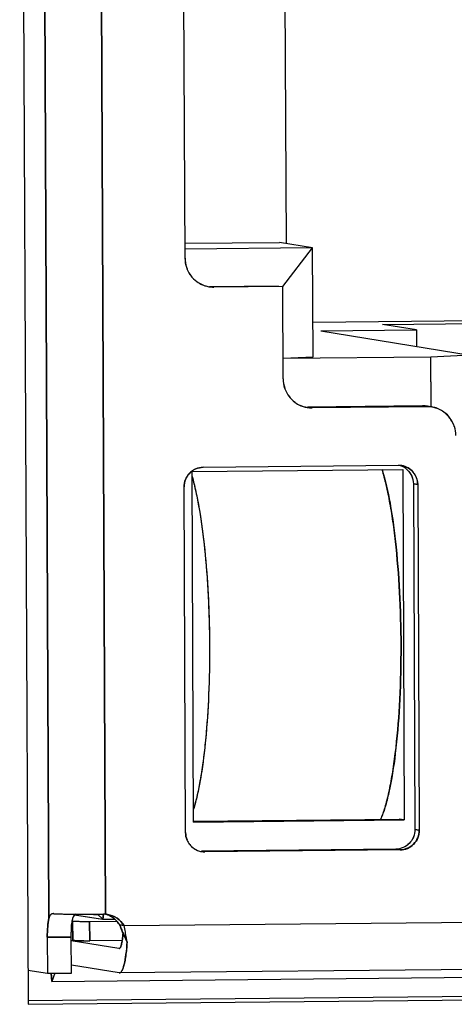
# Model space of a CAD drawing. Header units: millimetres. Extents: x 0 to 1750, y -1720 to 477.
# Tile 4 of 256: x 322.64 to 327.11, y -1003.62 to -993.52. Entities that reach past the tile are written whole.
import ezdxf

# ---------------------------------------------------------------- set-up
doc = ezdxf.new("R2010")
doc.units = ezdxf.units.MM
doc.header["$LTSCALE"] = 92.51
for name, color, linetype in [('101304998_DXF_CONTINUOUS_LINE', 7, 'CONTINUOUS'), ('190611482_DXF_CONTINUOUS_LINE', 7, 'CONTINUOUS'), ('_101304998_1DXF_CONTINUOUS_LINE', 7, 'CONTINUOUS'), ('BREP_WITH_VODXF_CONTINUOUS_LINE', 7, 'CONTINUOUS'), ('DE-11-072043DXF_CONTINUOUS_LINE', 7, 'CONTINUOUS'), ('MANIFOLD_SOLDXF_CONTINUOUS_LINE', 7, 'CONTINUOUS')]:
    doc.layers.add(name, color=color, linetype=linetype)

msp = doc.modelspace()

# ---------------------------------------------------------------- linework, layer by layer
at = {"layer": '101304998_DXF_CONTINUOUS_LINE'}
for p, q in [((322.945, -1002.74), (322.867, -984.988)), ((323.449, -985.047), (323.526, -1002.7)), ((324.343, -995.964), (324.324, -991.766)), ((324.342, -995.812), (325.314, -995.802)), ((325.654, -995.858), (324.342, -995.871)), ((325.654, -995.858), (325.314, -995.802)), ((325.348, -996.255), (325.654, -995.858)), ((325.659, -996.977), (325.654, -995.858)), ((324.594, -996.254), (325.303, -996.247)), ((325.347, -996.254), (324.639, -996.261)), ((325.352, -997.203), (325.347, -996.254)), ((325.658, -996.622), (327.395, -996.604)), ((326.372, -996.644), (328.005, -996.628)), ((326.721, -996.701), (326.372, -996.644)), ((325.737, -996.711), (326.721, -996.701)), ((325.737, -996.711), (327.273, -996.961)), ((326.721, -996.701), (326.722, -996.871)), ((325.351, -996.992), (325.659, -996.977)), ((327.273, -996.961), (326.87, -996.981)), ((326.87, -996.981), (325.351, -996.996)), ((326.872, -997.485), (326.87, -996.981)), ((326.784, -997.481), (325.603, -997.493)), ((326.829, -997.489), (325.648, -997.5)), ((324.416, -998.155), (326.58, -998.133)), ((324.431, -1001.753), (324.416, -998.155)), ((324.529, -998.111), (326.536, -998.091)), ((326.58, -998.133), (326.596, -1001.731)), ((326.689, -998.282), (326.734, -998.289)), ((326.689, -998.282), (326.705, -1001.83)), ((326.734, -998.289), (326.749, -1001.838)), ((324.349, -1001.861), (324.333, -998.313)), ((324.431, -1001.744), (326.542, -1001.723)), ((326.596, -1001.731), (326.542, -1001.723)), ((324.431, -1001.753), (326.596, -1001.731)), ((326.749, -1001.838), (326.705, -1001.83)), ((326.509, -1002.032), (324.513, -1002.052)), ((326.509, -1002.032), (326.553, -1002.039)), ((326.553, -1002.039), (324.546, -1002.059)), ((323.717, -1002.817), (352.481, -1002.532)), ((322.994, -1002.694), (322.99, -1002.694)), ((323.209, -1002.699), (323.219, -1002.699)), ((323.209, -1002.706), (323.497, -1002.752)), ((323.444, -1002.7), (323.497, -1002.752)), ((323.497, -1002.752), (323.507, -1002.697)), ((323.526, -1002.7), (323.548, -1002.703)), ((323.189, -1002.97), (323.188, -1002.77)), ((323.363, -1002.773), (323.642, -1002.77)), ((323.363, -1002.773), (323.364, -1002.973)), ((323.497, -1002.752), (323.622, -1002.751)), ((323.717, -1002.817), (323.672, -1002.81)), ((322.928, -1002.936), (323.174, -1002.934)), ((322.928, -1002.936), (322.929, -1003.306)), ((323.175, -1003.304), (323.174, -1002.934)), ((323.748, -1002.986), (323.706, -1002.894)), ((323.174, -1002.967), (323.189, -1002.97)), ((323.664, -1003.052), (323.174, -1002.972)), ((323.698, -1002.969), (323.364, -1002.973)), ((352.396, -1003.017), (323.668, -1003.302)), ((322.976, -1003.39), (351.705, -1003.105)), ((323.666, -1003.052), (323.664, -1003.052)), ((323.665, -1003.302), (323.175, -1003.222)), ((322.728, -1003.273), (322.929, -1003.306)), ((322.929, -1003.306), (323.175, -1003.304)), ((322.967, -1003.302), (322.976, -1003.39)), ((323.004, -1003.306), (322.976, -1003.39)), ((323.665, -1003.302), (323.668, -1003.302))]:
    msp.add_line(p, q, dxfattribs=at)
for centre, radius, start, end in [((324.648, -995.962), 0.306, 180.3027, 198.2572), ((324.643, -995.964), 0.3, 198.3214, 204.1508), ((324.642, -995.964), 0.299, 204.1492, 216.0469), ((324.64, -995.965), 0.297, 216.112, 233.8476), ((324.637, -995.969), 0.293, 233.9401, 245.9889), ((324.636, -995.971), 0.29, 246.0018, 252.128), ((324.636, -995.971), 0.29, 252.1414, 256.3177), ((324.637, -995.969), 0.292, 256.3165, 260.7298), ((324.636, -995.97), 0.291, 260.7177, 270.5393), ((325.657, -997.202), 0.306, 180.3027, 198.2572), ((325.652, -997.203), 0.3, 198.3214, 204.1508), ((325.651, -997.204), 0.299, 204.1492, 216.0469), ((325.649, -997.204), 0.297, 216.112, 233.8476), ((325.646, -997.208), 0.293, 233.9401, 245.9889), ((325.645, -997.211), 0.29, 246.0018, 252.128), ((326.787, -997.772), 0.291, 80.7403, 90.5614), ((325.645, -997.209), 0.291, 252.1547, 260.7353), ((325.645, -997.21), 0.291, 260.7177, 270.5393), ((326.831, -997.779), 0.291, 80.7177, 90.5393), ((326.831, -997.78), 0.291, 71.9812, 80.7357), ((326.832, -997.778), 0.29, 65.9873, 71.9539), ((326.831, -997.781), 0.293, 53.8908, 65.9742), ((326.827, -997.785), 0.297, 36.0634, 53.7985), ((326.825, -997.786), 0.299, 24.1349, 35.9982), ((326.825, -997.786), 0.3, 18.1516, 24.1364), ((326.82, -997.787), 0.306, 0.3024, 18.0899), ((324.536, -998.312), 0.203, 143.2243, 158.2257), ((324.534, -998.311), 0.201, 136.206, 143.2151), ((324.533, -998.31), 0.199, 128.4945, 136.1849), ((324.533, -998.309), 0.198, 113.7333, 128.5041), ((326.538, -998.285), 0.193, 80.676, 90.5294), ((326.493, -998.279), 0.195, 52.4728, 67.6599), ((326.538, -998.286), 0.195, 67.6197, 80.7036), ((324.549, -1001.861), 0.2, 202.8332, 217.5184), ((324.547, -1001.863), 0.197, 217.5311, 225.2762), ((324.546, -1001.864), 0.196, 225.2997, 232.4159), ((324.545, -1001.864), 0.195, 232.4115, 247.7908), ((324.545, -1001.864), 0.195, 247.9113, 260.7029), ((324.545, -1001.866), 0.193, 260.676, 270.5294), ((323.327, -992.076), 10.624, 269.1235, 269.3599), ((323.349, -990.07), 12.63, 269.4082, 269.5711), ((323.36, -988.673), 14.027, 269.5713, 269.7696), ((323.508, -1002.947), 0.248, 87.9584, 90.4988), ((323.508, -1002.945), 0.245, 85.9082, 87.9588), ((323.464, -1002.934), 0.242, 61.511, 67.6052), ((323.463, -1002.936), 0.244, 49.1979, 61.4952), ((323.315, -997.945), 4.828, 269.8698, 270.5693), ((323.46, -1002.939), 0.249, 31.314, 49.1192), ((323.254, -1001.94), 1.032, 267.5829, 268.2292), ((323.274, -1001.312), 1.661, 268.216, 268.689), ((323.316, -998.146), 4.827, 269.8674, 270.5693), ((323.152, -1002.887), 0.553, 350.4446, 351.4345)]:
    msp.add_arc(centre, radius, start, end, dxfattribs=at)
for points in [[(324.453, -998.128), (324.477, -998.117), (324.503, -998.112), (324.529, -998.111)], [(324.333, -998.313), (324.333, -998.287), (324.338, -998.261), (324.348, -998.237)], [(324.365, -1001.939), (324.354, -1001.915), (324.349, -1001.888), (324.349, -1001.861)], [(323.687, -1003.02), (323.686, -1003.025), (323.684, -1003.03), (323.682, -1003.034)], [(323.692, -1003.001), (323.691, -1003.007), (323.689, -1003.014), (323.687, -1003.02)], [(323.697, -1002.979), (323.695, -1002.986), (323.694, -1002.994), (323.692, -1003.001)]]:
    msp.add_open_spline(points, degree=3, dxfattribs=at)
for points, knots in [([(326.367, -998.134), (326.403, -998.247), (326.461, -998.512), (326.519, -998.954), (326.556, -999.467), (326.567, -1000.011), (326.552, -1000.543), (326.512, -1001.022), (326.459, -1001.371), (326.402, -1001.595), (326.371, -1001.686), (326.353, -1001.725)], [0, 0, 0, 0, 0.097711, 0.223751, 0.369036, 0.52271, 0.673185, 0.809148, 0.920575, 0.964621, 1, 1, 1, 1]), ([(326.611, -998.124), (326.635, -998.143), (326.675, -998.191), (326.689, -998.252), (326.689, -998.282)], [0, 0, 0, 0, 0.49813, 1, 1, 1, 1]), ([(326.612, -998.106), (326.647, -998.121), (326.711, -998.172), (326.734, -998.251), (326.734, -998.289)], [0, 0, 0, 0, 0.497571, 1, 1, 1, 1]), ([(324.416, -998.207), (324.418, -998.214), (324.426, -998.243), (324.433, -998.273), (324.439, -998.295)], [0, 0, 0, 0, 0.240824, 1, 1, 1, 1]), ([(324.439, -998.295), (324.466, -998.408), (324.512, -998.662), (324.578, -999.236), (324.602, -999.858), (324.587, -1000.488), (324.556, -1000.925), (324.508, -1001.299), (324.46, -1001.524), (324.431, -1001.62)], [0, 0, 0, 0, 0.104606, 0.230661, 0.51745, 0.661575, 0.794922, 0.909836, 1, 1, 1, 1]), ([(326.705, -1001.83), (326.705, -1001.881), (326.664, -1001.987), (326.559, -1002.032), (326.509, -1002.032)], [0, 0, 0, 0, 0.502778, 1, 1, 1, 1]), ([(326.749, -1001.838), (326.75, -1001.889), (326.709, -1001.994), (326.604, -1002.039), (326.553, -1002.039)], [0, 0, 0, 0, 0.502776, 1, 1, 1, 1]), ([(322.928, -1002.936), (322.928, -1002.899), (322.93, -1002.834), (322.938, -1002.768), (322.945, -1002.74)], [0, 0, 0, 0, 0.560926, 1, 1, 1, 1]), ([(322.99, -1002.694), (322.98, -1002.694), (322.956, -1002.703), (322.948, -1002.727), (322.945, -1002.739)], [0, 0, 0, 0, 0.452149, 1, 1, 1, 1]), ([(322.994, -1002.694), (323.005, -1002.694), (323.062, -1002.697), (323.119, -1002.698), (323.165, -1002.699)], [0, 0, 0, 0, 0.195107, 1, 1, 1, 1]), ([(323.181, -1002.791), (323.182, -1002.786), (323.184, -1002.768), (323.188, -1002.75), (323.191, -1002.737)], [0, 0, 0, 0, 0.277722, 1, 1, 1, 1]), ([(323.219, -1002.699), (323.212, -1002.703), (323.199, -1002.713), (323.193, -1002.729), (323.191, -1002.737)], [0, 0, 0, 0, 0.483665, 1, 1, 1, 1]), ([(323.303, -1002.7), (323.32, -1002.7), (323.388, -1002.7), (323.455, -1002.7), (323.506, -1002.699)], [0, 0, 0, 0, 0.246273, 1, 1, 1, 1]), ([(323.548, -1002.703), (323.582, -1002.708), (323.649, -1002.735), (323.699, -1002.787), (323.717, -1002.817)], [0, 0, 0, 0, 0.498774, 1, 1, 1, 1]), ([(323.174, -1002.934), (323.174, -1002.921), (323.174, -1002.873), (323.177, -1002.825), (323.181, -1002.791)], [0, 0, 0, 0, 0.266721, 1, 1, 1, 1]), ([(323.188, -1002.77), (323.189, -1002.77), (323.193, -1002.77), (323.197, -1002.771), (323.201, -1002.771)], [0, 0, 0, 0, 0.172454, 1, 1, 1, 1]), ([(323.201, -1002.771), (323.203, -1002.771), (323.214, -1002.772), (323.226, -1002.772), (323.235, -1002.772)], [0, 0, 0, 0, 0.200021, 1, 1, 1, 1]), ([(323.235, -1002.772), (323.24, -1002.772), (323.263, -1002.773), (323.286, -1002.773), (323.304, -1002.773)], [0, 0, 0, 0, 0.222632, 1, 1, 1, 1]), ([(323.706, -1002.894), (323.703, -1002.887), (323.692, -1002.859), (323.681, -1002.831), (323.672, -1002.81)], [0, 0, 0, 0, 0.241363, 1, 1, 1, 1]), ([(323.748, -1002.986), (323.746, -1002.972), (323.737, -1002.916), (323.726, -1002.86), (323.717, -1002.817)], [0, 0, 0, 0, 0.24157, 1, 1, 1, 1]), ([(323.706, -1002.894), (323.705, -1002.901), (323.704, -1002.926), (323.701, -1002.951), (323.698, -1002.97)], [0, 0, 0, 0, 0.267812, 1, 1, 1, 1]), ([(323.189, -1002.97), (323.19, -1002.97), (323.197, -1002.971), (323.205, -1002.971), (323.211, -1002.971)], [0, 0, 0, 0, 0.155658, 1, 1, 1, 1]), ([(323.236, -1002.972), (323.241, -1002.972), (323.264, -1002.973), (323.287, -1002.973), (323.304, -1002.973)], [0, 0, 0, 0, 0.222667, 1, 1, 1, 1]), ([(323.682, -1003.034), (323.681, -1003.037), (323.678, -1003.044), (323.671, -1003.052), (323.666, -1003.052)], [0, 0, 0, 0, 0.350472, 1, 1, 1, 1]), ([(323.668, -1003.302), (323.68, -1003.302), (323.696, -1003.281), (323.708, -1003.25), (323.724, -1003.195), (323.739, -1003.106), (323.746, -1003.029), (323.748, -1002.986)], [0, 0, 0, 0, 0.102523, 0.191682, 0.307788, 0.614416, 1, 1, 1, 1])]:
    msp.add_open_spline(points, degree=3, knots=knots, dxfattribs=at)
at = {"layer": '190611482_DXF_CONTINUOUS_LINE'}
msp.add_line((325.363, -991.802), (325.381, -995.813), dxfattribs=at)
at = {"layer": '_101304998_1DXF_CONTINUOUS_LINE'}
for p, q in [((323.188, -1002.77), (323.189, -1002.97)), ((323.363, -1002.773), (323.642, -1002.77)), ((323.364, -1002.973), (323.363, -1002.773)), ((323.174, -1002.967), (323.189, -1002.97)), ((323.698, -1002.969), (323.364, -1002.973))]:
    msp.add_line(p, q, dxfattribs=at)
msp.add_arc((323.315, -998.124), 4.848, 269.8691, 270.5679, dxfattribs=at)
for points, knots in [([(323.188, -1002.77), (323.191, -1002.77), (323.198, -1002.771), (323.211, -1002.771), (323.229, -1002.772), (323.261, -1002.773), (323.306, -1002.773), (323.343, -1002.773), (323.363, -1002.773)], [0, 0, 0, 0, 0.046507, 0.12361, 0.228419, 0.356934, 0.664655, 1, 1, 1, 1]), ([(323.211, -1002.971), (323.206, -1002.971), (323.199, -1002.971), (323.192, -1002.97), (323.189, -1002.97)], [0, 0, 0, 0, 0.624072, 1, 1, 1, 1]), ([(323.304, -1002.973), (323.295, -1002.973), (323.264, -1002.973), (323.233, -1002.972), (323.211, -1002.971)], [0, 0, 0, 0, 0.296275, 1, 1, 1, 1])]:
    msp.add_open_spline(points, degree=3, knots=knots, dxfattribs=at)
at = {"layer": 'BREP_WITH_VODXF_CONTINUOUS_LINE'}
for points, knots in [([(326.354, -1001.725), (326.371, -1001.685), (326.403, -1001.594), (326.442, -1001.44), (326.476, -1001.255), (326.518, -1000.959), (326.552, -1000.542), (326.567, -1000.011), (326.556, -999.468), (326.524, -999.028), (326.486, -998.702), (326.452, -998.488), (326.414, -998.301), (326.384, -998.187), (326.368, -998.135)], [0, 0, 0, 0, 0.03541, 0.079477, 0.131611, 0.190952, 0.326881, 0.477294, 0.630901, 0.77614, 0.842188, 0.902196, 0.955094, 1, 1, 1, 1]), ([(324.416, -998.208), (324.43, -998.259), (324.457, -998.369), (324.505, -998.618), (324.551, -998.976), (324.585, -999.444), (324.599, -999.941), (324.59, -1000.434), (324.564, -1000.828), (324.531, -1001.117), (324.503, -1001.306), (324.471, -1001.472), (324.445, -1001.574), (324.431, -1001.62)], [0, 0, 0, 0, 0.045815, 0.098464, 0.221122, 0.360606, 0.50823, 0.65472, 0.790883, 0.852415, 0.9083, 0.957719, 1, 1, 1, 1])]:
    msp.add_open_spline(points, degree=3, knots=knots, dxfattribs=at)
at = {"layer": 'DE-11-072043DXF_CONTINUOUS_LINE'}
for p, q in [((322.644, -984.134), (322.73, -1003.624)), ((322.729, -1003.587), (353.358, -1003.283)), ((322.73, -1003.624), (353.573, -1003.318))]:
    msp.add_line(p, q, dxfattribs=at)
at = {"layer": 'MANIFOLD_SOLDXF_CONTINUOUS_LINE'}
for p, q in [((322.867, -984.988), (322.945, -1002.739)), ((323.526, -1002.7), (323.449, -985.047)), ((324.343, -995.964), (324.324, -991.766)), ((324.342, -995.812), (325.314, -995.802)), ((325.654, -995.858), (324.342, -995.871)), ((325.654, -995.858), (325.314, -995.802)), ((325.348, -996.255), (325.654, -995.858)), ((325.659, -996.977), (325.654, -995.858)), ((324.594, -996.254), (325.303, -996.247)), ((325.347, -996.254), (324.639, -996.261)), ((325.352, -997.203), (325.347, -996.254)), ((325.658, -996.622), (327.395, -996.604)), ((326.372, -996.644), (328.005, -996.628)), ((326.721, -996.701), (326.372, -996.644)), ((325.737, -996.711), (326.721, -996.701)), ((325.737, -996.711), (327.273, -996.961)), ((326.721, -996.701), (326.722, -996.871)), ((325.351, -996.992), (325.659, -996.977)), ((327.273, -996.961), (326.87, -996.981)), ((326.87, -996.981), (325.351, -996.996)), ((326.873, -997.492), (326.87, -996.981)), ((326.784, -997.481), (325.603, -997.493)), ((326.829, -997.489), (325.648, -997.5)), ((324.416, -998.155), (326.58, -998.133)), ((324.431, -1001.753), (324.416, -998.155)), ((324.529, -998.111), (326.536, -998.091)), ((326.58, -998.133), (326.596, -1001.731)), ((326.734, -998.289), (326.689, -998.282)), ((326.689, -998.282), (326.705, -1001.83)), ((326.734, -998.289), (326.749, -1001.838)), ((324.349, -1001.861), (324.333, -998.313)), ((324.431, -1001.744), (326.542, -1001.723)), ((326.596, -1001.731), (326.542, -1001.723)), ((324.431, -1001.753), (326.596, -1001.731)), ((326.705, -1001.83), (326.749, -1001.838)), ((326.509, -1002.032), (324.513, -1002.052)), ((326.553, -1002.039), (326.509, -1002.032)), ((326.553, -1002.039), (324.546, -1002.059)), ((323.717, -1002.817), (352.481, -1002.532)), ((322.994, -1002.694), (322.99, -1002.694)), ((322.994, -1002.694), (323.03, -1002.695)), ((323.199, -1002.699), (323.218, -1002.699)), ((323.209, -1002.706), (323.494, -1002.752)), ((323.218, -1002.699), (323.219, -1002.699)), ((323.497, -1002.752), (323.444, -1002.7)), ((323.506, -1002.699), (323.497, -1002.752)), ((323.503, -1002.699), (323.506, -1002.699)), ((323.497, -1002.752), (323.622, -1002.751)), ((323.672, -1002.81), (323.717, -1002.817)), ((323.174, -1002.934), (322.928, -1002.936)), ((322.928, -1002.936), (322.929, -1003.306)), ((323.175, -1003.304), (323.174, -1002.934)), ((323.702, -1002.885), (323.706, -1002.894)), ((323.706, -1002.894), (323.748, -1002.986)), ((323.664, -1003.052), (323.174, -1002.972)), ((352.396, -1003.017), (323.668, -1003.302)), ((322.976, -1003.39), (351.705, -1003.105)), ((323.665, -1003.302), (323.175, -1003.222)), ((322.728, -1003.273), (322.929, -1003.306)), ((322.929, -1003.306), (323.175, -1003.304)), ((322.976, -1003.39), (322.967, -1003.306)), ((323.004, -1003.306), (322.976, -1003.39))]:
    msp.add_line(p, q, dxfattribs=at)
for centre, radius, start, end in [((324.648, -995.962), 0.305, 180.2917, 198.2659), ((324.644, -995.963), 0.301, 198.3378, 204.1386), ((324.642, -995.964), 0.3, 204.1479, 216.0392), ((324.64, -995.965), 0.297, 216.0973, 233.8624), ((324.637, -995.968), 0.293, 233.9476, 245.9904), ((324.636, -995.97), 0.291, 246.0144, 252.1099), ((324.636, -995.971), 0.29, 252.1155, 256.2597), ((324.636, -995.971), 0.29, 256.2598, 260.7302), ((324.636, -995.97), 0.291, 260.7417, 270.5603), ((325.657, -997.202), 0.305, 180.2917, 198.2659), ((325.653, -997.203), 0.301, 198.3378, 204.1386), ((325.651, -997.203), 0.3, 204.1479, 216.0392), ((325.649, -997.205), 0.297, 216.0973, 233.8624), ((325.646, -997.208), 0.293, 233.9476, 245.9904), ((325.645, -997.209), 0.291, 246.0144, 252.1099), ((326.787, -997.772), 0.291, 80.7411, 90.5608), ((325.645, -997.21), 0.291, 252.1196, 260.7251), ((325.645, -997.21), 0.291, 260.7417, 270.5603), ((326.832, -997.78), 0.291, 81.4024, 90.5611), ((326.832, -997.778), 0.29, 80.7319, 81.3952), ((326.831, -997.779), 0.291, 71.9469, 80.7248), ((326.831, -997.78), 0.291, 65.9997, 71.9371), ((326.83, -997.781), 0.293, 53.8985, 65.9756), ((326.828, -997.784), 0.297, 36.0486, 53.8132), ((326.825, -997.786), 0.3, 24.1335, 35.9907), ((326.824, -997.786), 0.301, 18.1692, 24.1241), ((324.534, -998.311), 0.2, 135.54, 136.1902), ((324.533, -998.31), 0.199, 128.5046, 135.5418), ((324.533, -998.309), 0.198, 113.7341, 128.4803), ((324.532, -998.308), 0.196, 113.225, 113.6884), ((326.538, -998.285), 0.194, 80.743, 90.5584), ((326.493, -998.278), 0.194, 70.2165, 73.3173), ((326.493, -998.278), 0.194, 63.4525, 70.2096), ((326.538, -998.284), 0.193, 80.3898, 80.7352), ((326.493, -998.279), 0.195, 56.7111, 63.448), ((326.492, -998.279), 0.196, 49.9854, 56.7064), ((326.492, -998.28), 0.196, 46.6306, 49.9813), ((324.536, -998.312), 0.203, 157.7826, 158.2408), ((324.549, -1001.861), 0.201, 202.363, 202.8198), ((324.549, -1001.861), 0.2, 202.8339, 217.4948), ((324.547, -1001.863), 0.197, 217.5426, 224.6272), ((324.546, -1001.863), 0.197, 224.6326, 225.29), ((324.545, -1001.865), 0.194, 247.3578, 260.7111), ((324.545, -1001.865), 0.194, 260.743, 270.5584), ((323.068, -1002.77), 0.127, 162.8077, 166.3623), ((322.991, -1002.747), 0.0533, 90.5688, 93.2768), ((323.169, -999.059), 3.639, 267.8142, 268.1504), ((323.365, -986.397), 16.304, 270.134, 270.4843), ((323.508, -1002.946), 0.247, 86.2202, 90.504), ((323.509, -1002.943), 0.244, 85.9049, 86.2115), ((323.509, -1002.941), 0.242, 80.7304, 85.9011), ((323.464, -1002.934), 0.242, 67.5824, 70.6315), ((323.464, -1002.935), 0.243, 64.535, 67.5806), ((323.463, -1002.935), 0.243, 58.4483, 64.5336), ((323.463, -1002.936), 0.245, 49.2083, 58.4332), ((323.46, -1002.939), 0.248, 31.2983, 49.1282), ((321.846, -1003.577), 1.981, 22.4889, 22.789)]:
    msp.add_arc(centre, radius, start, end, dxfattribs=at)
for points in [[(324.389, -998.172), (324.372, -998.19), (324.358, -998.212), (324.348, -998.235)], [(324.529, -998.111), (324.504, -998.112), (324.478, -998.117), (324.454, -998.127)], [(324.348, -998.237), (324.338, -998.261), (324.333, -998.287), (324.333, -998.313)], [(324.349, -1001.861), (324.349, -1001.887), (324.354, -1001.914), (324.364, -1001.937)], [(324.408, -1002.003), (324.426, -1002.021), (324.447, -1002.035), (324.47, -1002.044)]]:
    msp.add_open_spline(points, degree=3, dxfattribs=at)
for points, knots in [([(326.734, -998.289), (326.734, -998.266), (326.725, -998.22), (326.69, -998.159), (326.637, -998.114), (326.593, -998.098), (326.57, -998.094)], [0, 0, 0, 0, 0.251861, 0.502496, 0.751717, 1, 1, 1, 1]), ([(326.627, -998.137), (326.646, -998.156), (326.678, -998.201), (326.689, -998.255), (326.689, -998.282)], [0, 0, 0, 0, 0.498498, 1, 1, 1, 1]), ([(326.705, -1001.83), (326.705, -1001.856), (326.695, -1001.909), (326.651, -1001.976), (326.586, -1002.021), (326.534, -1002.032), (326.509, -1002.032)], [0, 0, 0, 0, 0.251626, 0.502568, 0.752007, 1, 1, 1, 1]), ([(326.553, -1002.039), (326.579, -1002.039), (326.631, -1002.028), (326.696, -1001.983), (326.739, -1001.916), (326.749, -1001.864), (326.749, -1001.838)], [0, 0, 0, 0, 0.247993, 0.497432, 0.748374, 1, 1, 1, 1]), ([(322.945, -1002.739), (322.942, -1002.752), (322.937, -1002.781), (322.929, -1002.846), (322.928, -1002.899), (322.928, -1002.936)], [0, 0, 0, 0, 0.198213, 0.439275, 1, 1, 1, 1]), ([(322.988, -1002.694), (322.983, -1002.694), (322.974, -1002.696), (322.962, -1002.704), (322.953, -1002.716), (322.949, -1002.726), (322.947, -1002.732)], [0, 0, 0, 0, 0.235968, 0.463341, 0.71085, 1, 1, 1, 1]), ([(323.051, -1002.696), (323.062, -1002.696), (323.111, -1002.698), (323.16, -1002.699), (323.199, -1002.699)], [0, 0, 0, 0, 0.219234, 1, 1, 1, 1]), ([(323.181, -1002.791), (323.182, -1002.786), (323.184, -1002.768), (323.188, -1002.75), (323.191, -1002.737)], [0, 0, 0, 0, 0.277513, 1, 1, 1, 1]), ([(323.218, -1002.699), (323.211, -1002.703), (323.198, -1002.714), (323.193, -1002.729), (323.191, -1002.737)], [0, 0, 0, 0, 0.481163, 1, 1, 1, 1]), ([(323.219, -1002.699), (323.234, -1002.699), (323.295, -1002.7), (323.357, -1002.7), (323.403, -1002.7)], [0, 0, 0, 0, 0.239345, 1, 1, 1, 1]), ([(323.717, -1002.817), (323.699, -1002.787), (323.649, -1002.735), (323.582, -1002.708), (323.548, -1002.703)], [0, 0, 0, 0, 0.501306, 1, 1, 1, 1]), ([(323.174, -1002.934), (323.174, -1002.909), (323.175, -1002.861), (323.179, -1002.813), (323.181, -1002.791)], [0, 0, 0, 0, 0.526575, 1, 1, 1, 1]), ([(323.676, -1002.82), (323.678, -1002.825), (323.687, -1002.847), (323.696, -1002.869), (323.702, -1002.885)], [0, 0, 0, 0, 0.255616, 1, 1, 1, 1]), ([(323.748, -1002.986), (323.746, -1002.972), (323.737, -1002.916), (323.726, -1002.86), (323.717, -1002.817)], [0, 0, 0, 0, 0.24157, 1, 1, 1, 1]), ([(323.697, -1002.979), (323.698, -1002.973), (323.702, -1002.945), (323.704, -1002.916), (323.706, -1002.894)], [0, 0, 0, 0, 0.224667, 1, 1, 1, 1]), ([(323.666, -1003.052), (323.669, -1003.052), (323.674, -1003.049), (323.679, -1003.042), (323.681, -1003.037), (323.682, -1003.034)], [0, 0, 0, 0, 0.379549, 0.654565, 1, 1, 1, 1]), ([(323.682, -1003.034), (323.683, -1003.033), (323.685, -1003.029), (323.686, -1003.024), (323.687, -1003.02)], [0, 0, 0, 0, 0.227567, 1, 1, 1, 1]), ([(323.687, -1003.02), (323.688, -1003.018), (323.69, -1003.012), (323.691, -1003.006), (323.692, -1003.001)], [0, 0, 0, 0, 0.232367, 1, 1, 1, 1]), ([(323.692, -1003.001), (323.693, -1002.999), (323.694, -1002.992), (323.696, -1002.985), (323.697, -1002.979)], [0, 0, 0, 0, 0.236473, 1, 1, 1, 1]), ([(323.748, -1002.986), (323.745, -1003.034), (323.739, -1003.102), (323.725, -1003.186), (323.716, -1003.222), (323.711, -1003.237)], [0, 0, 0, 0, 0.570439, 0.805959, 1, 1, 1, 1]), ([(323.711, -1003.237), (323.709, -1003.247), (323.703, -1003.264), (323.691, -1003.287), (323.678, -1003.302), (323.668, -1003.302)], [0, 0, 0, 0, 0.368204, 0.652922, 1, 1, 1, 1])]:
    msp.add_open_spline(points, degree=3, knots=knots, dxfattribs=at)

doc.saveas('drawing.dxf')
